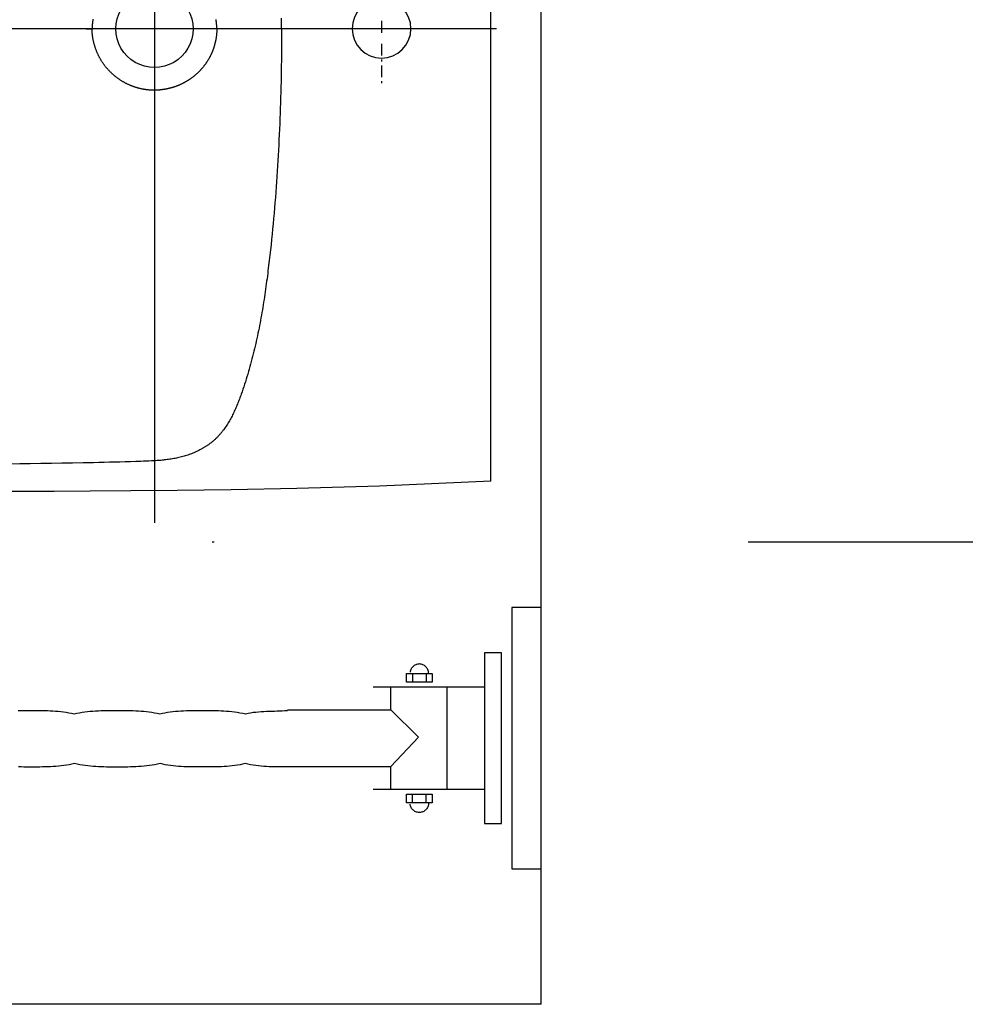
# Model space of a CAD drawing. Header units: millimetres. Extents: x 28600 to 181045, y -399112 to -163690.
# Tile 65 of 256: x 59309 to 59365, y -198056 to -197998. Entities that reach past the tile are written whole.
import ezdxf

# ---------------------------------------------------------------- set-up
doc = ezdxf.new("R2010")
doc.units = ezdxf.units.MM
doc.linetypes.add('DASHDOT', pattern=[25.4, 12.7, -6.35, 0, -6.35])
doc.layers.get('0').update_dxf_attribs({"color": 8})
for name, color, linetype in [('!! 0_ Istn-sciany', 8, 'Continuous'), ('!! 2_wypos-sanitarne', 8, 'Continuous'), ('0-osie-liniA', 8, 'DASHDOT')]:
    doc.layers.add(name, color=color, linetype=linetype)

# ---------------------------------------------------------------- blocks, each defined once
blk = doc.blocks.new('umywalka niep')
for p, q in [((-1.75, -33.909), (-1.75, -49.44)), ((0, -33.909), (-1.75, -33.909)), ((0, -49.44), (0, -33.909)), ((-2.363, -36.598), (-3.378, -36.598)), ((-3.378, -36.598), (-3.378, -46.752)), ((-2.363, -46.752), (-2.363, -36.598)), ((-7.677, -37.459), (-7.708, -37.502)), ((-7.641, -37.42), (-7.677, -37.459)), ((-7.602, -37.384), (-7.641, -37.42)), ((-7.559, -37.352), (-7.602, -37.384)), ((-7.514, -37.325), (-7.559, -37.352)), ((-7.465, -37.302), (-7.514, -37.325)), ((-7.415, -37.283), (-7.465, -37.302)), ((-7.362, -37.269), (-7.415, -37.283)), ((-7.307, -37.261), (-7.362, -37.269)), ((-7.25, -37.258), (-7.307, -37.261)), ((-7.194, -37.261), (-7.25, -37.258)), ((-7.139, -37.269), (-7.194, -37.261)), ((-7.087, -37.283), (-7.139, -37.269)), ((-7.036, -37.302), (-7.087, -37.283)), ((-6.988, -37.325), (-7.036, -37.302)), ((-6.942, -37.352), (-6.988, -37.325)), ((-6.899, -37.384), (-6.942, -37.352)), ((-6.86, -37.42), (-6.899, -37.384)), ((-6.824, -37.459), (-6.86, -37.42)), ((-6.793, -37.502), (-6.824, -37.459)), ((-8.012, -38.34), (-8.012, -37.833)), ((-8.012, -37.833), (-6.489, -37.833)), ((-7.792, -37.699), (-7.8, -37.754)), ((-7.778, -37.646), (-7.792, -37.699)), ((-7.759, -37.596), (-7.778, -37.646)), ((-7.736, -37.547), (-7.759, -37.596)), ((-7.708, -37.502), (-7.736, -37.547)), ((-7.651, -37.828), (-7.651, -38.328)), ((-6.849, -37.828), (-6.849, -38.328)), ((-6.765, -37.547), (-6.793, -37.502)), ((-6.741, -37.596), (-6.765, -37.547)), ((-6.723, -37.646), (-6.741, -37.596)), ((-6.709, -37.699), (-6.723, -37.646)), ((-6.701, -37.754), (-6.709, -37.699)), ((-6.698, -37.811), (-6.701, -37.754)), ((-6.698, -37.811), (-6.698, -37.811)), ((-6.489, -37.833), (-6.489, -38.34)), ((-3.384, -38.628), (-9.984, -38.628)), ((-8.935, -39.986), (-8.935, -38.626)), ((-6.489, -38.34), (-8.012, -38.34)), ((-5.584, -44.689), (-5.584, -38.626)), ((-30.938, -40.047), (-31.097, -40.05)), ((-30.779, -40.046), (-30.938, -40.047)), ((-30.619, -40.045), (-30.779, -40.046)), ((-30.46, -40.045), (-30.619, -40.045)), ((-30.301, -40.045), (-30.46, -40.045)), ((-30.142, -40.045), (-30.301, -40.045)), ((-29.984, -40.045), (-30.142, -40.045)), ((-29.825, -40.046), (-29.984, -40.045)), ((-29.666, -40.047), (-29.825, -40.046)), ((-29.508, -40.05), (-29.666, -40.047)), ((-29.349, -40.054), (-29.508, -40.05)), ((-29.19, -40.06), (-29.349, -40.054)), ((-29.031, -40.068), (-29.19, -40.06)), ((-28.873, -40.079), (-29.031, -40.068)), ((-28.714, -40.092), (-28.873, -40.079)), ((-28.556, -40.108), (-28.714, -40.092)), ((-28.397, -40.128), (-28.556, -40.108)), ((-28.238, -40.152), (-28.397, -40.128)), ((-28.079, -40.179), (-28.238, -40.152)), ((-27.92, -40.211), (-28.079, -40.179)), ((-27.761, -40.248), (-27.92, -40.211)), ((-27.603, -40.211), (-27.761, -40.248)), ((-27.444, -40.179), (-27.603, -40.211)), ((-27.286, -40.152), (-27.444, -40.179)), ((-27.127, -40.128), (-27.286, -40.152)), ((-26.968, -40.108), (-27.127, -40.128)), ((-26.81, -40.092), (-26.968, -40.108)), ((-26.651, -40.079), (-26.81, -40.092)), ((-26.492, -40.069), (-26.651, -40.079)), ((-26.333, -40.06), (-26.492, -40.069)), ((-26.175, -40.054), (-26.333, -40.06)), ((-26.016, -40.05), (-26.175, -40.054)), ((-25.857, -40.048), (-26.016, -40.05)), ((-25.699, -40.046), (-25.857, -40.048)), ((-25.54, -40.046), (-25.699, -40.046)), ((-25.381, -40.046), (-25.54, -40.046)), ((-25.222, -40.046), (-25.381, -40.046)), ((-25.063, -40.046), (-25.222, -40.046)), ((-24.904, -40.046), (-25.063, -40.046)), ((-24.745, -40.046), (-24.904, -40.046)), ((-24.586, -40.048), (-24.745, -40.046)), ((-24.427, -40.05), (-24.586, -40.048)), ((-24.267, -40.055), (-24.427, -40.05)), ((-24.108, -40.06), (-24.267, -40.055)), ((-23.949, -40.069), (-24.108, -40.06)), ((-23.79, -40.079), (-23.949, -40.069)), ((-23.63, -40.092), (-23.79, -40.079)), ((-23.471, -40.109), (-23.63, -40.092)), ((-23.312, -40.129), (-23.471, -40.109)), ((-23.153, -40.152), (-23.312, -40.129)), ((-22.993, -40.18), (-23.153, -40.152)), ((-22.834, -40.212), (-22.993, -40.18)), ((-22.675, -40.249), (-22.834, -40.212)), ((-22.524, -40.212), (-22.675, -40.249)), ((-22.371, -40.18), (-22.524, -40.212)), ((-22.216, -40.152), (-22.371, -40.18)), ((-22.06, -40.128), (-22.216, -40.152)), ((-21.902, -40.107), (-22.06, -40.128)), ((-21.743, -40.09), (-21.902, -40.107)), ((-21.583, -40.076), (-21.743, -40.09)), ((-21.423, -40.065), (-21.583, -40.076)), ((-21.262, -40.057), (-21.423, -40.065)), ((-21.101, -40.05), (-21.262, -40.057)), ((-20.94, -40.045), (-21.101, -40.05)), ((-20.78, -40.042), (-20.94, -40.045)), ((-20.62, -40.04), (-20.78, -40.042)), ((-20.461, -40.039), (-20.62, -40.04)), ((-20.303, -40.039), (-20.461, -40.039)), ((-20.147, -40.039), (-20.303, -40.039)), ((-19.987, -40.039), (-20.147, -40.039)), ((-19.827, -40.039), (-19.987, -40.039)), ((-19.667, -40.04), (-19.827, -40.039)), ((-19.507, -40.042), (-19.667, -40.04)), ((-19.347, -40.045), (-19.507, -40.042)), ((-19.187, -40.05), (-19.347, -40.045)), ((-19.028, -40.056), (-19.187, -40.05)), ((-18.868, -40.065), (-19.028, -40.056)), ((-18.708, -40.075), (-18.868, -40.065)), ((-18.549, -40.089), (-18.708, -40.075)), ((-18.39, -40.105), (-18.549, -40.089)), ((-18.23, -40.125), (-18.39, -40.105)), ((-18.07, -40.148), (-18.23, -40.125)), ((-17.911, -40.175), (-18.07, -40.148)), ((-17.751, -40.207), (-17.911, -40.175)), ((-17.591, -40.243), (-17.751, -40.207)), ((-17.434, -40.207), (-17.591, -40.243)), ((-17.278, -40.178), (-17.434, -40.207)), ((-17.121, -40.154), (-17.278, -40.178)), ((-16.964, -40.135), (-17.121, -40.154)), ((-16.807, -40.119), (-16.964, -40.135)), ((-16.65, -40.107), (-16.807, -40.119)), ((-16.493, -40.098), (-16.65, -40.107)), ((-16.336, -40.091), (-16.493, -40.098)), ((-16.179, -40.085), (-16.336, -40.091)), ((-16.022, -40.08), (-16.179, -40.085)), ((-15.865, -40.076), (-16.022, -40.08)), ((-15.708, -40.072), (-15.865, -40.076)), ((-15.551, -40.066), (-15.708, -40.072)), ((-15.394, -40.06), (-15.551, -40.066)), ((-15.237, -40.051), (-15.394, -40.06)), ((-15.08, -40.04), (-15.237, -40.051)), ((-8.959, -40), (-15.082, -40)), ((-15.08, -40.04), (-15.08, -40.04)), ((-7.293, -41.621), (-8.946, -39.994)), ((-8.951, -43.352), (-7.293, -41.621)), ((-28.549, -43.322), (-28.706, -43.339)), ((-28.391, -43.303), (-28.549, -43.322)), ((-28.233, -43.279), (-28.391, -43.303)), ((-28.074, -43.252), (-28.233, -43.279)), ((-27.914, -43.221), (-28.074, -43.252)), ((-27.754, -43.186), (-27.914, -43.221)), ((-27.596, -43.221), (-27.754, -43.186)), ((-27.437, -43.252), (-27.596, -43.221)), ((-27.278, -43.279), (-27.437, -43.252)), ((-27.119, -43.303), (-27.278, -43.279)), ((-26.96, -43.322), (-27.119, -43.303)), ((-26.801, -43.339), (-26.96, -43.322)), ((-23.459, -43.323), (-23.618, -43.339)), ((-23.299, -43.303), (-23.459, -43.323)), ((-23.14, -43.28), (-23.299, -43.303)), ((-22.98, -43.253), (-23.14, -43.28)), ((-22.821, -43.222), (-22.98, -43.253)), ((-22.661, -43.187), (-22.821, -43.222)), ((-22.506, -43.222), (-22.661, -43.187)), ((-22.35, -43.253), (-22.506, -43.222)), ((-22.194, -43.279), (-22.35, -43.253)), ((-22.037, -43.302), (-22.194, -43.279)), ((-21.879, -43.321), (-22.037, -43.302)), ((-21.721, -43.337), (-21.879, -43.321)), ((-18.379, -43.319), (-18.538, -43.335)), ((-18.221, -43.299), (-18.379, -43.319)), ((-18.065, -43.275), (-18.221, -43.299)), ((-17.91, -43.248), (-18.065, -43.275)), ((-17.757, -43.216), (-17.91, -43.248)), ((-17.606, -43.18), (-17.757, -43.216)), ((-17.449, -43.216), (-17.606, -43.18)), ((-17.291, -43.248), (-17.449, -43.216)), ((-17.133, -43.275), (-17.291, -43.248)), ((-16.974, -43.299), (-17.133, -43.275)), ((-16.815, -43.319), (-16.974, -43.299)), ((-16.656, -43.335), (-16.815, -43.319)), ((-30.919, -43.385), (-31.08, -43.382)), ((-30.759, -43.387), (-30.919, -43.385)), ((-30.598, -43.388), (-30.759, -43.387)), ((-30.437, -43.388), (-30.598, -43.388)), ((-30.276, -43.389), (-30.437, -43.388)), ((-30.119, -43.388), (-30.276, -43.389)), ((-29.962, -43.388), (-30.119, -43.388)), ((-29.805, -43.387), (-29.962, -43.388)), ((-29.648, -43.385), (-29.805, -43.387)), ((-29.491, -43.382), (-29.648, -43.385)), ((-29.334, -43.377), (-29.491, -43.382)), ((-29.178, -43.371), (-29.334, -43.377)), ((-29.021, -43.363), (-29.178, -43.371)), ((-28.864, -43.352), (-29.021, -43.363)), ((-28.706, -43.339), (-28.864, -43.352)), ((-26.642, -43.352), (-26.801, -43.339)), ((-26.483, -43.363), (-26.642, -43.352)), ((-26.325, -43.372), (-26.483, -43.363)), ((-26.166, -43.378), (-26.325, -43.372)), ((-26.007, -43.383), (-26.166, -43.378)), ((-25.848, -43.386), (-26.007, -43.383)), ((-25.69, -43.388), (-25.848, -43.386)), ((-25.531, -43.389), (-25.69, -43.388)), ((-25.371, -43.389), (-25.531, -43.389)), ((-25.212, -43.389), (-25.371, -43.389)), ((-25.053, -43.389), (-25.212, -43.389)), ((-24.894, -43.389), (-25.053, -43.389)), ((-24.734, -43.388), (-24.894, -43.389)), ((-24.575, -43.386), (-24.734, -43.388)), ((-24.415, -43.383), (-24.575, -43.386)), ((-24.256, -43.378), (-24.415, -43.383)), ((-24.096, -43.372), (-24.256, -43.378)), ((-23.937, -43.363), (-24.096, -43.372)), ((-23.778, -43.352), (-23.937, -43.363)), ((-23.618, -43.339), (-23.778, -43.352)), ((-21.562, -43.35), (-21.721, -43.337)), ((-21.404, -43.36), (-21.562, -43.35)), ((-21.246, -43.368), (-21.404, -43.36)), ((-21.087, -43.373), (-21.246, -43.368)), ((-20.929, -43.377), (-21.087, -43.373)), ((-20.771, -43.38), (-20.929, -43.377)), ((-20.614, -43.382), (-20.771, -43.38)), ((-20.458, -43.382), (-20.614, -43.382)), ((-20.302, -43.382), (-20.458, -43.382)), ((-20.147, -43.383), (-20.302, -43.382)), ((-19.988, -43.382), (-20.147, -43.383)), ((-19.827, -43.382), (-19.988, -43.382)), ((-19.666, -43.381), (-19.827, -43.382)), ((-19.505, -43.38), (-19.666, -43.381)), ((-19.343, -43.377), (-19.505, -43.38)), ((-19.181, -43.373), (-19.343, -43.377)), ((-19.02, -43.367), (-19.181, -43.373)), ((-18.858, -43.359), (-19.02, -43.367)), ((-18.697, -43.348), (-18.858, -43.359)), ((-18.538, -43.335), (-18.697, -43.348)), ((-16.496, -43.349), (-16.656, -43.335)), ((-16.336, -43.359), (-16.496, -43.349)), ((-16.176, -43.367), (-16.336, -43.359)), ((-16.015, -43.374), (-16.176, -43.367)), ((-15.855, -43.378), (-16.015, -43.374)), ((-15.695, -43.381), (-15.855, -43.378)), ((-15.535, -43.382), (-15.695, -43.381)), ((-15.374, -43.383), (-15.535, -43.382)), ((-15.215, -43.383), (-15.374, -43.383)), ((-15.055, -43.383), (-15.215, -43.383)), ((-15.192, -43.352), (-8.951, -43.352)), ((-15.055, -43.383), (-15.055, -43.383)), ((-8.935, -44.689), (-8.935, -43.359)), ((-3.384, -44.721), (-9.984, -44.721)), ((-8.012, -45.514), (-8.012, -45.006)), ((-8.012, -45.006), (-6.489, -45.006)), ((-7.651, -45.518), (-7.651, -45.019)), ((-6.849, -45.518), (-6.849, -45.019)), ((-6.489, -45.006), (-6.489, -45.514)), ((-6.489, -45.514), (-8.012, -45.514)), ((-7.792, -45.647), (-7.8, -45.592)), ((-7.778, -45.7), (-7.792, -45.647)), ((-6.709, -45.647), (-6.723, -45.7)), ((-6.701, -45.592), (-6.709, -45.647)), ((-6.698, -45.536), (-6.701, -45.592)), ((-6.698, -45.536), (-6.698, -45.536)), ((-7.759, -45.751), (-7.778, -45.7)), ((-7.736, -45.799), (-7.759, -45.751)), ((-7.708, -45.845), (-7.736, -45.799)), ((-7.677, -45.887), (-7.708, -45.845)), ((-7.641, -45.926), (-7.677, -45.887)), ((-7.602, -45.962), (-7.641, -45.926)), ((-7.559, -45.994), (-7.602, -45.962)), ((-7.514, -46.022), (-7.559, -45.994)), ((-7.465, -46.045), (-7.514, -46.022)), ((-7.415, -46.064), (-7.465, -46.045)), ((-7.362, -46.077), (-7.415, -46.064)), ((-7.307, -46.086), (-7.362, -46.077)), ((-7.25, -46.089), (-7.307, -46.086)), ((-7.194, -46.086), (-7.25, -46.089)), ((-7.139, -46.077), (-7.194, -46.086)), ((-7.087, -46.064), (-7.139, -46.077)), ((-7.036, -46.045), (-7.087, -46.064)), ((-6.988, -46.022), (-7.036, -46.045)), ((-6.942, -45.994), (-6.988, -46.022)), ((-6.899, -45.962), (-6.942, -45.994)), ((-6.86, -45.926), (-6.899, -45.962)), ((-6.824, -45.887), (-6.86, -45.926)), ((-6.793, -45.845), (-6.824, -45.887)), ((-6.765, -45.799), (-6.793, -45.845)), ((-6.741, -45.751), (-6.765, -45.799)), ((-6.723, -45.7), (-6.741, -45.751)), ((-3.378, -46.752), (-2.363, -46.752)), ((-1.75, -49.44), (0, -49.44))]:
    blk.add_line(p, q)
blk = doc.blocks.new('A$Cfa5879fe')
for points in [[(-0.26899, -0.00001), (0.26899, 0.00001)], [(-0.269, -0.00004), (-0.27185, -0.06611), (-0.27328, -0.11534), (-0.27405, -0.15428), (-0.2745, -0.18653), (-0.27478, -0.21409), (-0.27495, -0.23818), (-0.27507, -0.25961), (-0.27513, -0.27892), (-0.27514, -0.28919)], [(-0.03104, -0.06497), (-0.0322, -0.06497)], [(-0.0217, -0.06497), (-0.0287, -0.06497)], [(-0.0182, -0.06497), (-0.01937, -0.06497)], [(-0.00887, -0.06497), (-0.01587, -0.06497)], [(0.00475, -0.06495), (-0.00225, -0.06495)], [(-0.00005, -0.12438), (-0.00319, -0.12438), (-0.00632, -0.12439), (-0.00946, -0.12441), (-0.01259, -0.12444), (-0.01572, -0.12447), (-0.01886, -0.1245), (-0.02199, -0.12455), (-0.02512, -0.1246), (-0.02826, -0.12466), (-0.03139, -0.12472), (-0.03452, -0.12479), (-0.03766, -0.12487), (-0.04079, -0.12496), (-0.04392, -0.12505), (-0.04705, -0.12515), (-0.05019, -0.12526), (-0.05332, -0.12538), (-0.05645, -0.1255), (-0.05958, -0.12563), (-0.06271, -0.12577), (-0.06584, -0.12592), (-0.06897, -0.12607), (-0.0721, -0.12624), (-0.07523, -0.12641), (-0.07836, -0.12659), (-0.08149, -0.12677), (-0.08462, -0.12697), (-0.08774, -0.12718), (-0.09087, -0.12739), (-0.094, -0.12761), (-0.09712, -0.12784), (-0.10025, -0.12808), (-0.10337, -0.12833), (-0.10649, -0.12859), (-0.10961, -0.12886), (-0.11274, -0.12914), (-0.11586, -0.12943), (-0.11898, -0.12972), (-0.1221, -0.13003), (-0.12521, -0.13035), (-0.12833, -0.13067), (-0.13145, -0.13101), (-0.13456, -0.13135), (-0.13767, -0.13171), (-0.14079, -0.13208), (-0.1439, -0.13246), (-0.14545, -0.13265), (-0.14701, -0.13285), (-0.14856, -0.13305), (-0.15011, -0.13326), (-0.15167, -0.13347), (-0.15322, -0.13368), (-0.15477, -0.1339), (-0.15632, -0.13412), (-0.15787, -0.13435), (-0.15942, -0.13458), (-0.16097, -0.13482), (-0.16252, -0.13506), (-0.16407, -0.13531), (-0.16561, -0.13556), (-0.16716, -0.13582), (-0.1687, -0.13608), (-0.17025, -0.13635), (-0.17179, -0.13663), (-0.17333, -0.13691), (-0.17487, -0.1372), (-0.17641, -0.13749), (-0.17795, -0.13779), (-0.17948, -0.1381), (-0.18102, -0.13842), (-0.18255, -0.13874), (-0.18408, -0.13907), (-0.18562, -0.13941), (-0.18714, -0.13975), (-0.18867, -0.1401), (-0.1902, -0.14046), (-0.19172, -0.14083), (-0.19324, -0.14121), (-0.19476, -0.14159), (-0.19628, -0.14198), (-0.19779, -0.14238), (-0.1993, -0.14279), (-0.20081, -0.14321), (-0.20232, -0.14364), (-0.20383, -0.14407), (-0.20533, -0.14452), (-0.20683, -0.14497), (-0.20833, -0.14543), (-0.20982, -0.1459), (-0.21131, -0.14638), (-0.2128, -0.14687), (-0.21429, -0.14737), (-0.21577, -0.14788), (-0.21725, -0.1484), (-0.21799, -0.14866), (-0.21872, -0.14893), (-0.21946, -0.1492), (-0.22019, -0.14947), (-0.22093, -0.14975), (-0.22166, -0.15003), (-0.22238, -0.15032), (-0.22311, -0.15061), (-0.22384, -0.15091), (-0.22456, -0.15121), (-0.22528, -0.15152), (-0.226, -0.15183), (-0.22671, -0.15215), (-0.22743, -0.15248), (-0.22814, -0.15281), (-0.22884, -0.15315), (-0.22955, -0.1535), (-0.23025, -0.15385), (-0.23094, -0.15421), (-0.23163, -0.15458), (-0.23232, -0.15496), (-0.233, -0.15534), (-0.23368, -0.15573), (-0.23435, -0.15614), (-0.23502, -0.15655), (-0.23568, -0.15697), (-0.23634, -0.1574), (-0.23699, -0.15784), (-0.23763, -0.15829), (-0.23826, -0.15875), (-0.23858, -0.15898), (-0.23889, -0.15922), (-0.2392, -0.15946), (-0.23951, -0.1597), (-0.23982, -0.15995), (-0.24012, -0.16019), (-0.24042, -0.16044), (-0.24072, -0.1607), (-0.24102, -0.16095), (-0.24131, -0.16121), (-0.24161, -0.16147), (-0.2419, -0.16173), (-0.24218, -0.162), (-0.24247, -0.16227), (-0.24275, -0.16254), (-0.24303, -0.16282), (-0.24331, -0.1631), (-0.24358, -0.16338), (-0.24385, -0.16366), (-0.24412, -0.16394), (-0.24438, -0.16423), (-0.24465, -0.16452), (-0.2449, -0.16482), (-0.24516, -0.16512), (-0.24541, -0.16542), (-0.24566, -0.16572), (-0.24591, -0.16602), (-0.24615, -0.16633), (-0.24639, -0.16664), (-0.24663, -0.16695), (-0.24686, -0.16727), (-0.24709, -0.16758), (-0.24732, -0.1679), (-0.24754, -0.16822), (-0.24776, -0.16855), (-0.24798, -0.16887), (-0.2482, -0.1692), (-0.24841, -0.16953), (-0.24862, -0.16986), (-0.24882, -0.1702), (-0.24903, -0.17053), (-0.24923, -0.17087), (-0.24943, -0.17121), (-0.24962, -0.17155), (-0.24981, -0.17189), (-0.25, -0.17223), (-0.25019, -0.17258), (-0.25037, -0.17292), (-0.25073, -0.17362), (-0.25107, -0.17433), (-0.25141, -0.17503), (-0.25173, -0.17575), (-0.25204, -0.17647), (-0.25234, -0.17719), (-0.25263, -0.17792), (-0.25291, -0.17865), (-0.25318, -0.17939), (-0.25344, -0.18013), (-0.25368, -0.18087), (-0.25392, -0.18162), (-0.25414, -0.18237), (-0.25436, -0.18312), (-0.25456, -0.18388), (-0.25475, -0.18464), (-0.25494, -0.1854), (-0.25511, -0.18617), (-0.25528, -0.18693), (-0.25543, -0.1877), (-0.25558, -0.18847), (-0.25571, -0.18924), (-0.25584, -0.19002), (-0.25596, -0.19079), (-0.25607, -0.19157), (-0.25617, -0.19234), (-0.25627, -0.19312), (-0.25636, -0.1939), (-0.25644, -0.19468), (-0.25651, -0.19546), (-0.25658, -0.19624), (-0.25665, -0.19702), (-0.25671, -0.1978), (-0.25676, -0.19858), (-0.25681, -0.19937), (-0.25686, -0.20015), (-0.25694, -0.20171), (-0.25701, -0.20328), (-0.25708, -0.20484), (-0.25713, -0.20641), (-0.25719, -0.20798), (-0.25729, -0.21111), (-0.25739, -0.21424), (-0.25748, -0.21737), (-0.25757, -0.22051), (-0.25766, -0.22364), (-0.25774, -0.22677), (-0.25782, -0.2299), (-0.25789, -0.23304), (-0.25797, -0.23617), (-0.2581, -0.24244), (-0.25822, -0.2487), (-0.25834, -0.25497), (-0.25844, -0.26124), (-0.25853, -0.2675), (-0.25862, -0.27377), (-0.2587, -0.28004), (-0.25878, -0.28631)], [(0.00007, -0.12438), (0.0032, -0.12438), (0.00633, -0.12439)], [(0.00001, -0.16287), (-0.00027, -0.16287), (-0.00055, -0.16288), (-0.00083, -0.16289), (-0.00111, -0.1629), (-0.00139, -0.16291), (-0.00167, -0.16293), (-0.00195, -0.16295), (-0.00223, -0.16297), (-0.0025, -0.16299), (-0.00278, -0.16301), (-0.00306, -0.16304), (-0.00334, -0.16307), (-0.00362, -0.1631), (-0.00389, -0.16313), (-0.00417, -0.16316), (-0.00445, -0.1632), (-0.00473, -0.16324), (-0.005, -0.16328), (-0.00528, -0.16332), (-0.00555, -0.16336), (-0.00583, -0.16341), (-0.0061, -0.16346), (-0.00638, -0.16351), (-0.00665, -0.16356), (-0.00693, -0.16361), (-0.0072, -0.16367), (-0.00747, -0.16373), (-0.00775, -0.16379), (-0.00802, -0.16385), (-0.00829, -0.16391), (-0.00856, -0.16398), (-0.00883, -0.16405), (-0.0091, -0.16412), (-0.00937, -0.16419), (-0.00964, -0.16427), (-0.00991, -0.16434), (-0.01018, -0.16442), (-0.01045, -0.1645), (-0.01071, -0.16458), (-0.01098, -0.16467), (-0.01125, -0.16476), (-0.01151, -0.16484), (-0.01178, -0.16494), (-0.01204, -0.16503), (-0.0123, -0.16512), (-0.01256, -0.16522), (-0.01283, -0.16532), (-0.01309, -0.16542), (-0.01335, -0.16552), (-0.0136, -0.16563), (-0.01386, -0.16573), (-0.01412, -0.16584), (-0.01438, -0.16595), (-0.01463, -0.16607), (-0.01489, -0.16618), (-0.01514, -0.1663), (-0.01539, -0.16642), (-0.01565, -0.16654), (-0.0159, -0.16666), (-0.01615, -0.16678), (-0.0164, -0.16691), (-0.01664, -0.16704), (-0.01689, -0.16717), (-0.01714, -0.1673), (-0.01738, -0.16744), (-0.01763, -0.16757), (-0.01787, -0.16771), (-0.01811, -0.16785), (-0.01835, -0.16799), (-0.01859, -0.16814), (-0.01883, -0.16828), (-0.01907, -0.16843), (-0.0193, -0.16858), (-0.01954, -0.16873), (-0.01977, -0.16888), (-0.02001, -0.16904), (-0.02024, -0.16919), (-0.02047, -0.16935), (-0.0207, -0.16951), (-0.02092, -0.16967), (-0.02115, -0.16984), (-0.02138, -0.17), (-0.0216, -0.17017), (-0.02182, -0.17034), (-0.02204, -0.17051), (-0.02226, -0.17068), (-0.02248, -0.17085), (-0.0227, -0.17103), (-0.02292, -0.17121), (-0.02313, -0.17139), (-0.02334, -0.17157), (-0.02356, -0.17175), (-0.02377, -0.17193), (-0.02398, -0.17212), (-0.02418, -0.1723), (-0.02439, -0.17249), (-0.02459, -0.17268), (-0.0248, -0.17287), (-0.025, -0.17307), (-0.0252, -0.17326), (-0.0254, -0.17346), (-0.0256, -0.17366), (-0.02579, -0.17385), (-0.02599, -0.17405), (-0.02618, -0.17426), (-0.02637, -0.17446), (-0.02656, -0.17467), (-0.02675, -0.17487), (-0.02694, -0.17508), (-0.02712, -0.17529), (-0.02731, -0.1755), (-0.02749, -0.17571), (-0.02767, -0.17592), (-0.02785, -0.17614), (-0.02802, -0.17635), (-0.0282, -0.17657), (-0.02837, -0.17679), (-0.02855, -0.17701), (-0.02872, -0.17723), (-0.02889, -0.17745), (-0.02905, -0.17768), (-0.02922, -0.1779), (-0.02938, -0.17813), (-0.02955, -0.17836), (-0.02971, -0.17858), (-0.02987, -0.17881), (-0.03002, -0.17904), (-0.03018, -0.17928), (-0.03033, -0.17951), (-0.03049, -0.17974), (-0.03064, -0.17998), (-0.03079, -0.18022), (-0.03093, -0.18045), (-0.03108, -0.18069), (-0.03122, -0.18093), (-0.03136, -0.18117), (-0.0315, -0.18141), (-0.03164, -0.18166), (-0.03178, -0.1819), (-0.03191, -0.18215), (-0.03204, -0.18239), (-0.03218, -0.18264), (-0.0323, -0.18289), (-0.03243, -0.18313), (-0.03256, -0.18338), (-0.03268, -0.18364), (-0.0328, -0.18389), (-0.03292, -0.18414), (-0.03304, -0.18439), (-0.03315, -0.18465), (-0.03327, -0.1849), (-0.03338, -0.18516), (-0.03349, -0.18542), (-0.0336, -0.18567), (-0.0337, -0.18593), (-0.03381, -0.18619), (-0.03391, -0.18645), (-0.03401, -0.18671), (-0.03411, -0.18697), (-0.0342, -0.18724), (-0.0343, -0.1875), (-0.03439, -0.18776), (-0.03448, -0.18803), (-0.03457, -0.18829), (-0.03465, -0.18856), (-0.03474, -0.18882), (-0.03482, -0.18909), (-0.0349, -0.18936), (-0.03498, -0.18963), (-0.03506, -0.1899), (-0.03513, -0.19016), (-0.0352, -0.19043), (-0.03527, -0.1907), (-0.03534, -0.19098), (-0.03541, -0.19125), (-0.03547, -0.19152), (-0.03554, -0.19179), (-0.0356, -0.19206), (-0.03566, -0.19234), (-0.03571, -0.19261), (-0.03577, -0.19288), (-0.03582, -0.19316), (-0.03587, -0.19343), (-0.03592, -0.19371), (-0.03597, -0.19398), (-0.03602, -0.19426), (-0.03606, -0.19453), (-0.0361, -0.19481), (-0.03614, -0.19509), (-0.03618, -0.19536), (-0.03621, -0.19564), (-0.03624, -0.19592), (-0.03627, -0.1962), (-0.0363, -0.19647), (-0.03633, -0.19675), (-0.03635, -0.19703), (-0.03638, -0.19731), (-0.0364, -0.19759), (-0.03641, -0.19787), (-0.03643, -0.19815), (-0.03644, -0.19843), (-0.03646, -0.1987), (-0.03647, -0.19898), (-0.03647, -0.19926), (-0.03648, -0.19954), (-0.03648, -0.19982), (-0.03648, -0.2001), (-0.03648, -0.20038), (-0.03648, -0.20066), (-0.03647, -0.20094), (-0.03647, -0.20122), (-0.03646, -0.2015), (-0.03645, -0.20178), (-0.03643, -0.20206), (-0.03642, -0.20233), (-0.0364, -0.20261), (-0.03638, -0.20289), (-0.03635, -0.20317), (-0.03633, -0.20345), (-0.0363, -0.20373), (-0.03627, -0.204), (-0.03624, -0.20428), (-0.03621, -0.20456), (-0.03618, -0.20484), (-0.03614, -0.20511), (-0.0361, -0.20539), (-0.03606, -0.20567), (-0.03601, -0.20594), (-0.03597, -0.20622), (-0.03592, -0.2065), (-0.03587, -0.20677), (-0.03582, -0.20705), (-0.03576, -0.20732), (-0.03571, -0.2076), (-0.03565, -0.20787), (-0.03559, -0.20814), (-0.03552, -0.20842), (-0.03546, -0.20869), (-0.03539, -0.20896), (-0.03532, -0.20923), (-0.03525, -0.2095), (-0.03518, -0.20977), (-0.0351, -0.21004), (-0.03502, -0.21031), (-0.03495, -0.21058), (-0.03486, -0.21085), (-0.03478, -0.21112), (-0.0347, -0.21138), (-0.03461, -0.21165), (-0.03452, -0.21191), (-0.03443, -0.21218), (-0.03433, -0.21244), (-0.03424, -0.2127), (-0.03414, -0.21297), (-0.03404, -0.21323), (-0.03394, -0.21349), (-0.03381, -0.21381), (-0.03368, -0.21412), (-0.03355, -0.21444), (-0.03341, -0.21475), (-0.03327, -0.21506), (-0.03313, -0.21538), (-0.03299, -0.21569), (-0.03284, -0.216), (-0.03269, -0.2163), (-0.03254, -0.21661), (-0.03238, -0.21692), (-0.03222, -0.21722), (-0.03206, -0.21752), (-0.0319, -0.21782), (-0.03173, -0.21812), (-0.03156, -0.21842), (-0.03139, -0.21872), (-0.03122, -0.21901), (-0.03104, -0.2193), (-0.03086, -0.21959), (-0.03068, -0.21988), (-0.03049, -0.22017), (-0.0303, -0.22046), (-0.03011, -0.22074), (-0.02992, -0.22103), (-0.02972, -0.22131), (-0.02953, -0.22159), (-0.02932, -0.22186), (-0.02912, -0.22214), (-0.02892, -0.22241), (-0.02871, -0.22268), (-0.0285, -0.22295), (-0.02828, -0.22322), (-0.02807, -0.22349), (-0.02785, -0.22375), (-0.02763, -0.22401), (-0.02741, -0.22427), (-0.02718, -0.22453), (-0.02695, -0.22479), (-0.02672, -0.22504), (-0.02649, -0.22529), (-0.02626, -0.22554), (-0.02602, -0.22579), (-0.02578, -0.22603), (-0.02554, -0.22628), (-0.02529, -0.22652), (-0.02505, -0.22675), (-0.0248, -0.22699), (-0.02455, -0.22722), (-0.0243, -0.22746), (-0.02404, -0.22768), (-0.02379, -0.22791), (-0.02353, -0.22814), (-0.02327, -0.22836), (-0.023, -0.22858), (-0.02274, -0.22879), (-0.02247, -0.22901), (-0.0222, -0.22922), (-0.02193, -0.22943), (-0.02166, -0.22964), (-0.02139, -0.22984), (-0.02111, -0.23005), (-0.02083, -0.23024), (-0.02055, -0.23044), (-0.02027, -0.23064), (-0.01999, -0.23083), (-0.0197, -0.23102), (-0.01941, -0.2312), (-0.01912, -0.23139), (-0.01883, -0.23157), (-0.01854, -0.23175), (-0.01825, -0.23192), (-0.01795, -0.2321), (-0.01766, -0.23227), (-0.01736, -0.23243), (-0.01706, -0.2326), (-0.01675, -0.23276), (-0.01645, -0.23292), (-0.01615, -0.23308), (-0.01584, -0.23323), (-0.01553, -0.23338), (-0.01522, -0.23353), (-0.01491, -0.23367), (-0.0146, -0.23381), (-0.01429, -0.23395), (-0.01397, -0.23409), (-0.01366, -0.23422), (-0.01334, -0.23435), (-0.01302, -0.23448), (-0.0127, -0.2346), (-0.01238, -0.23472), (-0.01206, -0.23484), (-0.01174, -0.23496), (-0.01142, -0.23507), (-0.01109, -0.23518), (-0.01077, -0.23528), (-0.01044, -0.23539), (-0.01011, -0.23549), (-0.00978, -0.23558), (-0.00946, -0.23568), (-0.00913, -0.23577), (-0.00879, -0.23586), (-0.00846, -0.23594), (-0.00813, -0.23602), (-0.0078, -0.2361), (-0.00746, -0.23618), (-0.00713, -0.23625), (-0.00679, -0.23632), (-0.00646, -0.23638), (-0.00612, -0.23645), (-0.00578, -0.23651), (-0.00545, -0.23656), (-0.00511, -0.23662), (-0.00477, -0.23667), (-0.00443, -0.23672), (-0.00409, -0.23676), (-0.00375, -0.2368), (-0.00341, -0.23684), (-0.00307, -0.23687), (-0.00273, -0.23691), (-0.00239, -0.23693), (-0.00204, -0.23696), (-0.0017, -0.23698), (-0.00136, -0.237), (-0.00102, -0.23702), (-0.00068, -0.23703), (-0.00034, -0.23704), (0.00001, -0.23705), (0.00001, -0.23705)], [(0, -0.16287), (0.00028, -0.16287), (0.00056, -0.16288), (0.00084, -0.16289), (0.00111, -0.1629), (0.00139, -0.16291), (0.00167, -0.16293), (0.00195, -0.16295), (0.00223, -0.16297), (0.00251, -0.16299), (0.00279, -0.16301), (0.00307, -0.16304), (0.00334, -0.16307), (0.00362, -0.1631), (0.0039, -0.16313), (0.00418, -0.16316), (0.00445, -0.1632), (0.00473, -0.16324), (0.00501, -0.16327), (0.00528, -0.16332), (0.00556, -0.16336)], [(0.00579, -0.23651), (0.00545, -0.23656), (0.00511, -0.23662), (0.00477, -0.23667), (0.00444, -0.23672), (0.0041, -0.23676), (0.00376, -0.2368), (0.00342, -0.23684), (0.00308, -0.23687), (0.00273, -0.23691), (0.00239, -0.23693), (0.00205, -0.23696), (0.00171, -0.23698), (0.00137, -0.237), (0.00103, -0.23702), (0.00068, -0.23703), (0.00034, -0.23704), (0, -0.23705)], [(0.00001, -0.16287), (0.00001, -0.16287)], [(0.00001, -0.24051), (0.00001, -0.23705)], [(0.00001, -0.24051), (0.00001, -0.24051)]]:
    blk.add_lwpolyline(points)
at = {"ltscale": 2}
for points in [[(0, 0.00345), (0.00002, -0.56024)], [(0.28695, -0.19999), (-0.29376, -0.19999)]]:
    blk.add_lwpolyline(points, dxfattribs=at)
for points in [[(0.00001, -0.17699, 1.000066), (0.00001, -0.22299)], [(0, -0.22299, 1.000066), (0, -0.17699)]]:
    blk.add_lwpolyline(points, format="xyb")
blk.add_circle((0.00009, -0.06497), 0.0175)

msp = doc.modelspace()

# ---------------------------------------------------------------- linework, layer by layer
at = {"layer": '!! 0_ Istn-sciany'}
for points in [[(59339.56735, -198056.12813), (59339.56735, -197513.12813)], [(59339.56735, -198056.12813), (59293.56735, -198056.12813)]]:
    msp.add_lwpolyline(points, dxfattribs=at)
at = {"layer": '0-osie-liniA', "ltscale": 5}
msp.add_lwpolyline([(57445.3616, -198028.62813), (62630.46575, -198028.62813)], dxfattribs=at)

# ---------------------------------------------------------------- block references
at = {"layer": '!! 2_wypos-sanitarne'}
msp.add_blockref('umywalka niep', (59339.56734, -197998.63037), dxfattribs=at)
at = {"layer": '!! 2_wypos-sanitarne', "xscale": -100, "yscale": 100, "zscale": 100, "rotation": 270}
msp.add_blockref('A$Cfa5879fe', (59336.56735, -197998.12094), dxfattribs=at)

doc.saveas('drawing.dxf')
